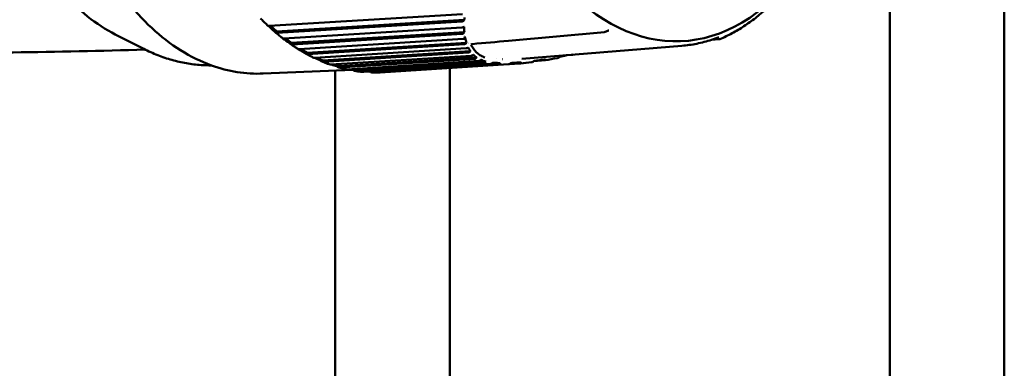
# Model space of a CAD drawing. Header units: millimetres. Extents: x 0 to 4878, y -120 to 1682.
# Tile 116 of 256: x 595 to 638, y 1310 to 1325. Entities that reach past the tile are written whole.
import ezdxf

# ---------------------------------------------------------------- set-up
doc = ezdxf.new("R2010")
doc.units = ezdxf.units.MM
doc.header["$LTSCALE"] = 2
doc.layers.add('Sichtbar (ISO)', color=7, linetype='Continuous', lineweight=50)

msp = doc.modelspace()

# ---------------------------------------------------------------- linework, layer by layer
at = {"layer": 'Sichtbar (ISO)'}
for p, q in [((638.0328, 1358.0516), (638.0328, 1284.2256)), ((633.0328, 1284.2256), (633.0328, 1328.7787)), ((605.8955, 1324.8144), (614.3488, 1325.3278)), ((605.9496, 1324.8176), (606.2209, 1324.575)), ((614.4206, 1325.073), (606.2209, 1324.575)), ((614.3224, 1325.0023), (606.2347, 1324.5111)), ((606.5357, 1324.2661), (614.3183, 1324.7463)), ((599.1611, 1324.4415), (600.4094, 1323.8082)), ((606.2209, 1324.575), (606.1216, 1324.5709)), ((606.5981, 1324.2699), (606.872, 1324.0683)), ((614.425, 1324.5343), (606.872, 1324.0683)), ((614.3354, 1324.4654), (606.8891, 1324.0059)), ((607.2014, 1323.7992), (614.3686, 1324.2474)), ((614.4611, 1324.2773), (614.461, 1324.2773)), ((614.4619, 1324.2774), (614.4617, 1324.2774)), ((620.5548, 1324.5456), (616.3542, 1324.1643)), ((620.6916, 1324.6026), (620.588, 1324.5547)), ((625.5707, 1324.2326), (625.2226, 1324.2052)), ((606.872, 1324.0683), (606.7726, 1324.0642)), ((607.2756, 1323.8039), (607.5461, 1323.6444)), ((614.512, 1324.0799), (607.5461, 1323.6444)), ((614.4305, 1324.0132), (607.5665, 1323.584)), ((607.8879, 1323.417), (614.5027, 1323.8352)), ((623.9316, 1323.9445), (616.9404, 1323.3808)), ((607.5461, 1323.6444), (607.4467, 1323.6403)), ((607.98, 1323.4228), (608.2387, 1323.3061)), ((614.6843, 1323.7136), (608.2387, 1323.3061)), ((614.6122, 1323.6496), (608.2622, 1323.2481)), ((608.5905, 1323.122), (614.7275, 1323.5132)), ((614.9556, 1323.439), (608.945, 1323.0558)), ((614.8927, 1323.3782), (608.9715, 1323.0006)), ((614.9026, 1323.7161), (614.9026, 1323.7161)), ((615.8109, 1323.3737), (615.8103, 1323.3737)), ((616.0999, 1323.3538), (616.0978, 1323.3537)), ((619.1174, 1323.5474), (618.8832, 1323.5323)), ((608.2387, 1323.3061), (608.1393, 1323.302)), ((608.7129, 1323.1298), (608.945, 1323.0558)), ((608.945, 1323.0558), (608.8456, 1323.0517)), ((609.3045, 1322.9161), (615.0632, 1323.2856)), ((609.4877, 1322.9279), (609.6603, 1322.8952)), ((615.3594, 1323.2608), (609.6603, 1322.8952)), ((615.3099, 1323.2037), (609.6896, 1322.8432)), ((610.025, 1322.801), (615.5728, 1323.1582)), ((615.9593, 1323.1341), (610.4115, 1322.7769)), ((610.7471, 1322.7772), (616.3536, 1323.1386)), ((613.7828, 1322.9729), (613.7828, 1287.2137)), ((615.1073, 1323.3286), (615.1069, 1323.3286)), ((615.1105, 1323.3271), (615.1101, 1323.3271)), ((615.9937, 1323.1868), (615.5878, 1323.1607)), ((616.8768, 1323.1725), (616.3569, 1323.1389)), ((617.9539, 1323.312), (617.4684, 1323.2808)), ((605.6331, 1322.7317), (609.5463, 1322.8938)), ((608.7828, 1287.2137), (608.7828, 1322.8622)), ((609.6603, 1322.8952), (609.5609, 1322.8911))]:
    msp.add_line(p, q, dxfattribs=at)
for centre, start, end in [((620.546, 1324.6454), 275.22043, 294.79692), ((625.5625, 1324.3326), 274.53553, 292.76051)]:
    msp.add_arc(centre, 0.1, start, end, dxfattribs=at)
for centre, major_axis, ratio, start_param, end_param in [((623.3773, 1336.7279), (0.521, -12.5815), 0.6504716, 2.6755025, 6.7512346), ((606.0342, 1324.7009), (-0.5429, 0.4824), 0.055177, 1.2643369, 1.7812272), ((606.6793, 1324.1761), (-0.5656, 0.4136), 0.0513334, 1.2762978, 1.7739747), ((616.3415, 1336.4365), (0.5172, -12.4893), 0.6504716, 5.9834405, 5.983446), ((620.546, 1324.6454), (0.0419, -0.0908), 0.1361199, 0.0000007, 0.0002227), ((607.3484, 1323.7332), (-0.5843, 0.3419), 0.0460837, 1.2973927, 1.7666679), ((615.6713, 1336.4088), (0.5172, -12.4893), 0.6504716, 6.0905145, 6.09052), ((614.747, 1323.9043), (-0.104, -0.1137), 0.6112212, 4.3292003, 4.3294187), ((615.5575, 1336.4041), (0.5234, -12.6392), 0.6504716, 6.126157, 6.1261712), ((608.0371, 1323.3754), (-0.5991, 0.2681), 0.0392415, 1.3290177, 1.7596816), ((608.7407, 1323.1051), (-0.6098, 0.1924), 0.0307459, 1.377446, 1.7535041), ((609.4542, 1322.9241), (-0.6163, 0.1156), 0.020731, 1.4791085, 1.7486841)]:
    msp.add_ellipse(centre, major_axis=major_axis, ratio=ratio, start_param=start_param, end_param=end_param, dxfattribs=at)
for points, knots in [([(604.5367, 1349.209), (603.618, 1349.171), (602.7092, 1348.9092), (600.9976, 1347.9655), (600.1961, 1347.2795), (598.7783, 1345.5482), (598.1643, 1344.4987), (597.1906, 1342.1459), (596.8318, 1340.8422), (596.4058, 1338.1147), (596.3385, 1336.6914), (596.5017, 1333.8685), (596.7321, 1332.4692), (597.468, 1329.8348), (597.9735, 1328.6001), (599.2112, 1326.42), (599.9431, 1325.475), (601.561, 1323.9755), (602.4464, 1323.4197), (604.1091, 1322.8211), (604.8741, 1322.7003), (605.6331, 1322.7317)], [4.7799625, 4.7799625, 4.7799625, 4.7799625, 5.0935584, 5.0935584, 5.4108132, 5.4108132, 5.7319747, 5.7319747, 6.0540001, 6.0540001, 6.3759144, 6.3759144, 6.6977438, 6.6977438, 7.0196847, 7.0196847, 7.3416854, 7.3416854, 7.6624696, 7.6624696, 7.9215552, 7.9215552, 7.9215552, 7.9215552]), ([(596.7757, 1326.3746), (597.1455, 1325.9421), (597.5384, 1325.5584), (598.3389, 1324.9166), (598.7446, 1324.6529), (599.1611, 1324.4415)], [-1.49394858, -1.49394858, -1.49394858, -1.49394858, -1.28343116, -1.28343116, -1.08407775, -1.08407775, -1.08407775, -1.08407775]), ([(627.7609, 1325.6868), (627.7186, 1325.6464), (627.676, 1325.6065), (627.4756, 1325.4227), (627.3146, 1325.2862), (626.9864, 1325.03), (626.8193, 1324.9104), (626.4796, 1324.6886), (626.3071, 1324.5863), (625.9574, 1324.3998), (625.7803, 1324.3155), (625.6012, 1324.2404)], [4.12479506, 4.12479506, 4.12479506, 4.12479506, 4.14277087, 4.14277087, 4.20897788, 4.20897788, 4.2751849, 4.2751849, 4.34139191, 4.34139191, 4.40759892, 4.40759892, 4.40759892, 4.40759892]), ([(605.513, 1325.14), (605.5344, 1325.1181), (605.5558, 1325.0963), (605.5989, 1325.0531), (605.6204, 1325.0316), (605.6637, 1324.9888), (605.6854, 1324.9676), (605.7289, 1324.9254), (605.7507, 1324.9045), (605.7944, 1324.8629), (605.8163, 1324.8422), (605.8383, 1324.8217)], [1.011697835, 1.011697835, 1.011697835, 1.011697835, 1.020340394, 1.020340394, 1.028982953, 1.028982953, 1.037625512, 1.037625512, 1.046268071, 1.046268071, 1.05491063, 1.05491063, 1.05491063, 1.05491063]), ([(614.4208, 1325.0732), (614.4222, 1325.0909), (614.4238, 1325.1086), (614.427, 1325.1441), (614.4286, 1325.1617), (614.4302, 1325.1794)], [0, 0, 0, 0, 0.012498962, 0.012498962, 0.024951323, 0.024951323, 0.024951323, 0.024951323]), ([(605.8955, 1324.8143), (605.8946, 1324.8143), (605.8937, 1324.8143), (605.8929, 1324.8142), (605.8761, 1324.8135), (605.8606, 1324.8143), (605.8455, 1324.8174), (605.8411, 1324.8194), (605.8385, 1324.8217)], [0.143052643, 0.143052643, 0.143052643, 0.143052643, 0.143393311, 0.143393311, 0.143393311, 0.150034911, 0.150034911, 0.154662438, 0.154662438, 0.154662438, 0.154662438]), ([(614.4131, 1324.7711), (614.4097, 1324.7693), (614.406, 1324.7675), (614.3978, 1324.764), (614.3935, 1324.7623), (614.3822, 1324.7583), (614.3752, 1324.7561), (614.3602, 1324.7523), (614.3528, 1324.7507), (614.3357, 1324.7478), (614.3265, 1324.7468), (614.3183, 1324.7463)], [0.000002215, 0.000002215, 0.000002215, 0.000002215, 0.001651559, 0.001651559, 0.003241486, 0.003241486, 0.005518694, 0.005518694, 0.007867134, 0.007867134, 0.011071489, 0.011071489, 0.011071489, 0.011071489]), ([(614.3224, 1325.0023), (614.3311, 1325.0028), (614.3396, 1325.005), (614.3569, 1325.0117), (614.3657, 1325.0168), (614.3918, 1325.0355), (614.4077, 1325.0532), (614.4208, 1325.0732)], [0.000001, 0.000001, 0.000001, 0.000001, 0.003421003, 0.003421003, 0.007406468, 0.007406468, 0.016081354, 0.016081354, 0.016081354, 0.016081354]), ([(614.4131, 1324.7711), (614.4151, 1324.7314), (614.4171, 1324.6916), (614.4212, 1324.6126), (614.4232, 1324.5734), (614.425, 1324.534)], [-0.062559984, -0.062559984, -0.062559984, -0.062559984, -0.031101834, -0.031101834, -0.000069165, -0.000069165, -0.000069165, -0.000069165]), ([(606.1216, 1324.5709), (606.1377, 1324.5526), (606.1586, 1324.5348), (606.1945, 1324.5157), (606.2153, 1324.5102), (606.2321, 1324.5109), (606.2329, 1324.511), (606.2338, 1324.511), (606.2347, 1324.5111)], [0.129222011, 0.129222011, 0.129222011, 0.129222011, 0.13675171, 0.13675171, 0.143393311, 0.143393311, 0.143393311, 0.143733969, 0.143733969, 0.143733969, 0.143733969]), ([(606.1463, 1324.5463), (606.1683, 1324.5275), (606.1904, 1324.5088), (606.2346, 1324.4717), (606.2568, 1324.4533), (606.3013, 1324.4168), (606.3235, 1324.3986), (606.3682, 1324.3627), (606.3906, 1324.3448), (606.4354, 1324.3094), (606.4579, 1324.2918), (606.4804, 1324.2744)], [1.09481552, 1.09481552, 1.09481552, 1.09481552, 1.103279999, 1.103279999, 1.111744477, 1.111744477, 1.120208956, 1.120208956, 1.128673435, 1.128673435, 1.137137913, 1.137137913, 1.137137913, 1.137137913]), ([(606.5357, 1324.2661), (606.5349, 1324.266), (606.534, 1324.266), (606.5331, 1324.266), (606.5163, 1324.2653), (606.5007, 1324.2666), (606.4871, 1324.2705), (606.4834, 1324.2723), (606.4806, 1324.2745)], [0.143052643, 0.143052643, 0.143052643, 0.143052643, 0.143393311, 0.143393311, 0.143393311, 0.150034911, 0.150034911, 0.153426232, 0.153426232, 0.153426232, 0.153426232]), ([(614.3354, 1324.4654), (614.3439, 1324.4659), (614.352, 1324.468), (614.3683, 1324.4746), (614.3765, 1324.4796), (614.4003, 1324.4979), (614.4142, 1324.5149), (614.425, 1324.534)], [0.000001, 0.000001, 0.000001, 0.000001, 0.003329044, 0.003329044, 0.007171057, 0.007171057, 0.01548845, 0.01548845, 0.01548845, 0.01548845]), ([(614.4613, 1324.2772), (614.4578, 1324.2749), (614.454, 1324.2726), (614.4458, 1324.2682), (614.4413, 1324.2661), (614.4298, 1324.2611), (614.4227, 1324.2584), (614.4075, 1324.2538), (614.4, 1324.2519), (614.384, 1324.2488), (614.3759, 1324.2479), (614.3686, 1324.2474)], [0.000050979, 0.000050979, 0.000050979, 0.000050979, 0.001695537, 0.001695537, 0.00333713, 0.00333713, 0.005679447, 0.005679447, 0.008091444, 0.008091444, 0.010966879, 0.010966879, 0.010966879, 0.010966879]), ([(614.512, 1324.0799), (614.5035, 1324.1131), (614.495, 1324.1462), (614.4783, 1324.212), (614.4701, 1324.2447), (614.4614, 1324.2773)], [0.000014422, 0.000014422, 0.000014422, 0.000014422, 0.030355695, 0.030355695, 0.060380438, 0.060380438, 0.060380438, 0.060380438]), ([(620.747, 1324.6199), (620.7433, 1324.6195), (620.7388, 1324.6188), (620.729, 1324.6165), (620.7236, 1324.615), (620.7094, 1324.6103), (620.7004, 1324.6067), (620.6916, 1324.6026)], [0, 0, 0, 0, 0.0017278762, 0.0017278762, 0.0036032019, 0.0036032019, 0.0065659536, 0.0065659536, 0.0065659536, 0.0065659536]), ([(625.5505, 1324.3232), (625.445, 1324.2817), (625.3389, 1324.2434), (625.1256, 1324.1734), (625.0184, 1324.1415), (624.8031, 1324.0844), (624.6949, 1324.0591), (624.4779, 1324.0151), (624.369, 1323.9963), (624.1507, 1323.9655), (624.0413, 1323.9533), (623.9316, 1323.9445)], [4.42338192, 4.42338192, 4.42338192, 4.42338192, 4.46258453, 4.46258453, 4.50178713, 4.50178713, 4.54098974, 4.54098974, 4.58019235, 4.58019235, 4.61939495, 4.61939495, 4.61939495, 4.61939495]), ([(600.4094, 1323.8082), (600.6088, 1323.707), (600.8113, 1323.6159), (601.2217, 1323.4546), (601.4295, 1323.3845), (601.849, 1323.2661), (602.0608, 1323.2179), (602.4868, 1323.144), (602.701, 1323.1184), (603.0632, 1323.0945), (603.211, 1323.0902), (603.3586, 1323.0913)], [1.28872408, 1.28872408, 1.28872408, 1.28872408, 1.35865324, 1.35865324, 1.4285824, 1.4285824, 1.49851156, 1.49851156, 1.56844072, 1.56844072, 1.61651309, 1.61651309, 1.61651309, 1.61651309]), ([(606.7726, 1324.0642), (606.7897, 1324.0464), (606.8116, 1324.029), (606.8486, 1324.0104), (606.8697, 1324.0051), (606.8865, 1324.0058), (606.8873, 1324.0058), (606.8882, 1324.0059), (606.889, 1324.0059)], [0.129222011, 0.129222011, 0.129222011, 0.129222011, 0.13675171, 0.13675171, 0.143393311, 0.143393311, 0.143393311, 0.143733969, 0.143733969, 0.143733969, 0.143733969]), ([(606.8093, 1324.0323), (606.8317, 1324.0166), (606.8542, 1324.001), (606.8993, 1323.9702), (606.9219, 1323.9549), (606.9672, 1323.9246), (606.9899, 1323.9096), (607.0353, 1323.8798), (607.0581, 1323.8651), (607.1037, 1323.8359), (607.1265, 1323.8215), (607.1494, 1323.8072)], [1.177942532, 1.177942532, 1.177942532, 1.177942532, 1.186227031, 1.186227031, 1.194511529, 1.194511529, 1.202796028, 1.202796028, 1.211080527, 1.211080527, 1.219365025, 1.219365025, 1.219365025, 1.219365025]), ([(607.2014, 1323.7992), (607.2005, 1323.7992), (607.1996, 1323.7991), (607.1988, 1323.7991), (607.182, 1323.7984), (607.1662, 1323.8002), (607.1542, 1323.8046), (607.1517, 1323.8058), (607.1495, 1323.8072)], [0.1430526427, 0.1430526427, 0.1430526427, 0.1430526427, 0.1433933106, 0.1433933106, 0.1433933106, 0.1500349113, 0.1500349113, 0.152052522, 0.152052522, 0.152052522, 0.152052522]), ([(614.4305, 1324.0132), (614.438, 1324.0137), (614.4452, 1324.0155), (614.4595, 1324.0211), (614.4665, 1324.0253), (614.4867, 1324.0407), (614.4982, 1324.0551), (614.5071, 1324.0712)], [0.000001, 0.000001, 0.000001, 0.000001, 0.002978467, 0.002978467, 0.006363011, 0.006363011, 0.013664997, 0.013664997, 0.013664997, 0.013664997]), ([(614.5858, 1323.8643), (614.5802, 1323.8604), (614.5738, 1323.8567), (614.5597, 1323.8497), (614.5524, 1323.8465), (614.5375, 1323.8414), (614.5302, 1323.8394), (614.5159, 1323.8365), (614.509, 1323.8356), (614.5027, 1323.8352)], [0.0000143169, 0.0000143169, 0.0000143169, 0.0000143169, 0.0024538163, 0.0024538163, 0.0048785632, 0.0048785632, 0.0072248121, 0.0072248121, 0.0097211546, 0.0097211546, 0.0097211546, 0.0097211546]), ([(614.512, 1324.0799), (614.5112, 1324.0784), (614.5104, 1324.077), (614.5087, 1324.074), (614.5079, 1324.0726), (614.5071, 1324.0712)], [-0.0013472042, -0.0013472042, -0.0013472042, -0.0013472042, -0.0006727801, -0.0006727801, -0.0000060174, -0.0000060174, -0.0000060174, -0.0000060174]), ([(614.5943, 1323.8701), (614.5929, 1323.8691), (614.5914, 1323.8682), (614.5886, 1323.8663), (614.5872, 1323.8653), (614.5859, 1323.8644)], [0.0000263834, 0.0000263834, 0.0000263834, 0.0000263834, 0.0006322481, 0.0006322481, 0.001224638, 0.001224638, 0.001224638, 0.001224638]), ([(614.6843, 1323.7136), (614.6689, 1323.7397), (614.6538, 1323.7658), (614.6238, 1323.818), (614.609, 1323.8441), (614.5943, 1323.8701)], [0, 0, 0, 0, 0.029069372, 0.029069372, 0.05808792, 0.05808792, 0.05808792, 0.05808792]), ([(614.9629, 1323.6512), (614.9197, 1323.6938), (614.8794, 1323.742), (614.8402, 1323.7945), (614.7956, 1323.8542), (614.7526, 1323.9194), (614.713, 1323.9924)], [0.86579589, 0.86579589, 0.86579589, 0.86579589, 0.92857143, 0.92857143, 0.92857143, 0.99992546, 0.99992546, 0.99992546, 0.99992546]), ([(607.4467, 1323.6403), (607.4648, 1323.623), (607.4876, 1323.6062), (607.5256, 1323.5883), (607.547, 1323.5832), (607.5638, 1323.5838), (607.5647, 1323.5839), (607.5656, 1323.5839), (607.5664, 1323.584)], [0.129222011, 0.129222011, 0.129222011, 0.129222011, 0.13675171, 0.13675171, 0.143393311, 0.143393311, 0.143393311, 0.143733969, 0.143733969, 0.143733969, 0.143733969]), ([(607.4975, 1323.602), (607.5202, 1323.5894), (607.543, 1323.5769), (607.5886, 1323.5523), (607.6115, 1323.5401), (607.6572, 1323.516), (607.6801, 1323.5041), (607.726, 1323.4806), (607.749, 1323.469), (607.795, 1323.446), (607.818, 1323.4346), (607.841, 1323.4234)], [1.261059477, 1.261059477, 1.261059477, 1.261059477, 1.269170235, 1.269170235, 1.277280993, 1.277280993, 1.285391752, 1.285391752, 1.29350251, 1.29350251, 1.301613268, 1.301613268, 1.301613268, 1.301613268]), ([(607.8879, 1323.417), (607.887, 1323.4169), (607.8861, 1323.4169), (607.8853, 1323.4169), (607.8685, 1323.4162), (607.8525, 1323.4184), (607.8424, 1323.4228), (607.8417, 1323.4231), (607.8411, 1323.4234)], [0.1430526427, 0.1430526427, 0.1430526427, 0.1430526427, 0.1433933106, 0.1433933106, 0.1433933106, 0.1500349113, 0.1500349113, 0.1505115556, 0.1505115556, 0.1505115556, 0.1505115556]), ([(614.6122, 1323.6496), (614.6191, 1323.65), (614.6255, 1323.6516), (614.6381, 1323.6565), (614.6442, 1323.6601), (614.6615, 1323.6736), (614.671, 1323.6861), (614.6778, 1323.7005)], [0.000000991, 0.000000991, 0.000000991, 0.000000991, 0.002703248, 0.002703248, 0.005729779, 0.005729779, 0.012285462, 0.012285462, 0.012285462, 0.012285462]), ([(614.6843, 1323.7136), (614.6832, 1323.7114), (614.6822, 1323.7093), (614.68, 1323.7049), (614.6788, 1323.7027), (614.6778, 1323.7005)], [-0.0020860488, -0.0020860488, -0.0020860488, -0.0020860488, -0.0010811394, -0.0010811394, -0.0000268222, -0.0000268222, -0.0000268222, -0.0000268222]), ([(614.8048, 1323.5434), (614.7993, 1323.5392), (614.7932, 1323.5352), (614.7799, 1323.528), (614.773, 1323.5247), (614.7593, 1323.5195), (614.7527, 1323.5175), (614.7396, 1323.5145), (614.7333, 1323.5136), (614.7275, 1323.5132)], [0.0000178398, 0.0000178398, 0.0000178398, 0.0000178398, 0.002321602, 0.002321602, 0.0046135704, 0.0046135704, 0.0068013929, 0.0068013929, 0.0090947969, 0.0090947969, 0.0090947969, 0.0090947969]), ([(614.8181, 1323.5529), (614.8159, 1323.5513), (614.8137, 1323.5497), (614.8093, 1323.5466), (614.8071, 1323.545), (614.8049, 1323.5435)], [0.0000357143, 0.0000357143, 0.0000357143, 0.0000357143, 0.0009323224, 0.0009323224, 0.0018274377, 0.0018274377, 0.0018274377, 0.0018274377]), ([(614.9556, 1323.439), (614.932, 1323.458), (614.9088, 1323.4769), (614.863, 1323.5148), (614.8404, 1323.5339), (614.8181, 1323.5529)], [0.0000041, 0.0000041, 0.0000041, 0.0000041, 0.027638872, 0.027638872, 0.055509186, 0.055509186, 0.055509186, 0.055509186]), ([(614.8927, 1323.3782), (614.8988, 1323.3786), (614.9045, 1323.3799), (614.9154, 1323.3841), (614.9205, 1323.3872), (614.9345, 1323.3983), (614.9423, 1323.4087), (614.9479, 1323.4215)], [0.000001, 0.000001, 0.000001, 0.000001, 0.002414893, 0.002414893, 0.005070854, 0.005070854, 0.01053238, 0.01053238, 0.01053238, 0.01053238]), ([(614.9556, 1323.439), (614.9543, 1323.4361), (614.9531, 1323.4332), (614.9505, 1323.4274), (614.9492, 1323.4244), (614.9479, 1323.4215)], [-0.002822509, -0.002822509, -0.002822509, -0.002822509, -0.0014111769, -0.0014111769, -0.0000020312, -0.0000020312, -0.0000020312, -0.0000020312]), ([(615.3256, 1323.4363), (615.2615, 1323.4579), (615.2001, 1323.4835), (615.1425, 1323.5158), (615.1167, 1323.5303), (615.0916, 1323.5461), (615.0673, 1323.5633), (615.0374, 1323.5846), (615.0085, 1323.6081), (614.9809, 1323.6339), (614.9748, 1323.6396), (614.9688, 1323.6453), (614.9629, 1323.6512)], [0.71428571, 0.71428571, 0.71428571, 0.71428571, 0.78571429, 0.78571429, 0.78571429, 0.81771181, 0.81771181, 0.81771181, 0.85714286, 0.85714286, 0.85714286, 0.86579589, 0.86579589, 0.86579589, 0.86579589]), ([(617.9742, 1323.3561), (617.8896, 1323.3437), (617.805, 1323.3314), (617.6371, 1323.3067), (617.5536, 1323.2945), (617.4703, 1323.2822)], [0.000038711, 0.000038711, 0.000038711, 0.000038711, 0.027918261, 0.027918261, 0.055542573, 0.055542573, 0.055542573, 0.055542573]), ([(617.9742, 1323.3561), (617.975, 1323.3543), (617.9758, 1323.3525), (617.9774, 1323.349), (617.9783, 1323.3472), (617.9793, 1323.3455)], [-0.0018210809, -0.0018210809, -0.0018210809, -0.0018210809, -0.0009254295, -0.0009254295, -0.0000179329, -0.0000179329, -0.0000179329, -0.0000179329]), ([(618.5792, 1323.4572), (618.5623, 1323.4435), (618.5441, 1323.4315), (618.5177, 1323.4186), (618.5093, 1323.4151), (618.4974, 1323.4115), (618.4938, 1323.4105), (618.4902, 1323.4098)], [0.000026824, 0.000026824, 0.000026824, 0.000026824, 0.006628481, 0.006628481, 0.00968455, 0.00968455, 0.011044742, 0.011044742, 0.011044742, 0.011044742]), ([(618.5792, 1323.4572), (618.5819, 1323.4593), (618.5846, 1323.4614), (618.59, 1323.4656), (618.5926, 1323.4677), (618.5951, 1323.4697)], [-0.0021417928, -0.0021417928, -0.0021417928, -0.0021417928, -0.0010884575, -0.0010884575, -0.0000828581, -0.0000828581, -0.0000828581, -0.0000828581]), ([(618.9204, 1323.5404), (618.9016, 1323.5363), (618.8829, 1323.5323), (618.7745, 1323.5087), (618.6848, 1323.4892), (618.5952, 1323.4697)], [0.023094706, 0.023094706, 0.023094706, 0.023094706, 0.029143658, 0.029143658, 0.058120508, 0.058120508, 0.058120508, 0.058120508]), ([(619.1174, 1323.5474), (619.1238, 1323.5478), (619.1296, 1323.5488), (619.1389, 1323.5522), (619.1423, 1323.5546), (619.1444, 1323.558), (619.1445, 1323.5582), (619.1447, 1323.5585)], [0.0000009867, 0.0000009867, 0.0000009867, 0.0000009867, 0.0025393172, 0.0025393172, 0.0050238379, 0.0050238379, 0.0052151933, 0.0052151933, 0.0052151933, 0.0052151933]), ([(608.1393, 1323.302), (608.1583, 1323.2855), (608.182, 1323.2694), (608.2211, 1323.2522), (608.2428, 1323.2473), (608.2596, 1323.248), (608.2604, 1323.248), (608.2613, 1323.2481), (608.2622, 1323.2481)], [0.129222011, 0.129222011, 0.129222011, 0.129222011, 0.13675171, 0.13675171, 0.143393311, 0.143393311, 0.143393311, 0.143733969, 0.143733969, 0.143733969, 0.143733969]), ([(608.206, 1323.2588), (608.2289, 1323.2493), (608.2518, 1323.2399), (608.2977, 1323.2214), (608.3207, 1323.2123), (608.3666, 1323.1943), (608.3896, 1323.1855), (608.4357, 1323.1681), (608.4587, 1323.1595), (608.5049, 1323.1426), (608.528, 1323.1343), (608.5511, 1323.1262)], [1.344141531, 1.344141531, 1.344141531, 1.344141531, 1.35209496, 1.35209496, 1.360048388, 1.360048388, 1.368001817, 1.368001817, 1.375955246, 1.375955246, 1.383908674, 1.383908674, 1.383908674, 1.383908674]), ([(608.5905, 1323.1219), (608.5897, 1323.1219), (608.5888, 1323.1219), (608.5879, 1323.1218), (608.5742, 1323.1212), (608.5609, 1323.123), (608.5512, 1323.1262)], [0.1430526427, 0.1430526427, 0.1430526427, 0.1430526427, 0.1433933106, 0.1433933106, 0.1433933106, 0.1488263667, 0.1488263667, 0.1488263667, 0.1488263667]), ([(608.8456, 1323.0517), (608.8655, 1323.036), (608.8901, 1323.0207), (608.9301, 1323.0044), (608.9521, 1322.9998), (608.9689, 1323.0005), (608.9698, 1323.0005), (608.9706, 1323.0006), (608.9715, 1323.0006)], [0.129222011, 0.129222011, 0.129222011, 0.129222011, 0.13675171, 0.13675171, 0.143393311, 0.143393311, 0.143393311, 0.143733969, 0.143733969, 0.143733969, 0.143733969]), ([(608.9298, 1323.0056), (608.9527, 1322.9991), (608.9757, 1322.9927), (609.0216, 1322.9802), (609.0446, 1322.9741), (609.0906, 1322.9622), (609.1136, 1322.9563), (609.1596, 1322.9449), (609.1826, 1322.9394), (609.2287, 1322.9285), (609.2518, 1322.9232), (609.2748, 1322.9181)], [1.427160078, 1.427160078, 1.427160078, 1.427160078, 1.434984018, 1.434984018, 1.442807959, 1.442807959, 1.450631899, 1.450631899, 1.458455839, 1.458455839, 1.466279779, 1.466279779, 1.466279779, 1.466279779]), ([(615.1348, 1323.3158), (615.1295, 1323.3114), (615.1236, 1323.3074), (615.1111, 1323.3001), (615.1047, 1323.2969), (615.092, 1323.2917), (615.086, 1323.2897), (615.0741, 1323.2868), (615.0685, 1323.2859), (615.0632, 1323.2856)], [0.0000454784, 0.0000454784, 0.0000454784, 0.0000454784, 0.0022120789, 0.0022120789, 0.0043931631, 0.0043931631, 0.0064253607, 0.0064253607, 0.0085086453, 0.0085086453, 0.0085086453, 0.0085086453]), ([(615.1533, 1323.3298), (615.1494, 1323.3269), (615.1455, 1323.324), (615.1393, 1323.3193), (615.1369, 1323.3175), (615.1348, 1323.3158)], [0.0001086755, 0.0001086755, 0.0001086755, 0.0001086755, 0.0016287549, 0.0016287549, 0.0025473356, 0.0025473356, 0.0025473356, 0.0025473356]), ([(615.3594, 1323.2608), (615.3228, 1323.272), (615.2878, 1323.2834), (615.2192, 1323.3064), (615.1857, 1323.3181), (615.1533, 1323.3298)], [0.000016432, 0.000016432, 0.000016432, 0.000016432, 0.025770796, 0.025770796, 0.052376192, 0.052376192, 0.052376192, 0.052376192]), ([(615.3099, 1323.2037), (615.3152, 1323.2041), (615.3201, 1323.2051), (615.3291, 1323.2087), (615.3333, 1323.2112), (615.3443, 1323.2204), (615.3498, 1323.2291), (615.3531, 1323.2401)], [0.000001, 0.000001, 0.000001, 0.000001, 0.0020890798, 0.0020890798, 0.0043222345, 0.0043222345, 0.0089410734, 0.0089410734, 0.0089410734, 0.0089410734]), ([(615.3531, 1323.2401), (615.354, 1323.2437), (615.3551, 1323.2472), (615.3572, 1323.254), (615.3583, 1323.2574), (615.3594, 1323.2608)], [0.0000236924, 0.0000236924, 0.0000236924, 0.0000236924, 0.0017144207, 0.0017144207, 0.0033631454, 0.0033631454, 0.0033631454, 0.0033631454]), ([(615.6417, 1323.1879), (615.636, 1323.1837), (615.63, 1323.1798), (615.6179, 1323.1727), (615.6117, 1323.1695), (615.5998, 1323.1643), (615.594, 1323.1623), (615.583, 1323.1594), (615.5777, 1323.1585), (615.5728, 1323.1582)], [0.0000178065, 0.0000178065, 0.0000178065, 0.0000178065, 0.0021482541, 0.0021482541, 0.0042475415, 0.0042475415, 0.0062181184, 0.0062181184, 0.008155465, 0.008155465, 0.008155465, 0.008155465]), ([(615.6681, 1323.2071), (615.6637, 1323.2039), (615.6593, 1323.2007), (615.6505, 1323.1943), (615.6462, 1323.1911), (615.6418, 1323.1879)], [0.0000024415, 0.0000024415, 0.0000024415, 0.0000024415, 0.0016470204, 0.0016470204, 0.0032750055, 0.0032750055, 0.0032750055, 0.0032750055]), ([(615.9937, 1323.1868), (615.9354, 1323.1899), (615.8789, 1323.1932), (615.7702, 1323.1999), (615.7182, 1323.2035), (615.6681, 1323.2071)], [0.0000105, 0.0000105, 0.0000105, 0.0000105, 0.025036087, 0.025036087, 0.05006168, 0.05006168, 0.05006168, 0.05006168]), ([(615.9593, 1323.1341), (615.9642, 1323.1344), (615.9686, 1323.1353), (615.9765, 1323.1385), (615.9799, 1323.1406), (615.9856, 1323.1462), (615.9878, 1323.1496), (615.991, 1323.1573), (615.9919, 1323.1616), (615.9922, 1323.1661)], [0.000001, 0.000001, 0.000001, 0.000001, 0.0019353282, 0.0019353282, 0.0039028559, 0.0039028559, 0.0059989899, 0.0059989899, 0.0081364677, 0.0081364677, 0.0081364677, 0.0081364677]), ([(615.9922, 1323.1661), (615.9925, 1323.1695), (615.9927, 1323.1729), (615.9932, 1323.1798), (615.9934, 1323.1833), (615.9937, 1323.1868)], [0.0000075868, 0.0000075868, 0.0000075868, 0.0000075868, 0.0016355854, 0.0016355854, 0.0032801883, 0.0032801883, 0.0032801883, 0.0032801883]), ([(616.4312, 1323.1729), (616.4169, 1323.1626), (616.4028, 1323.1544), (616.383, 1323.1457), (616.3766, 1323.1434), (616.3645, 1323.14), (616.3589, 1323.139), (616.3536, 1323.1386)], [0.000024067, 0.000024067, 0.000024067, 0.000024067, 0.005316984, 0.005316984, 0.007886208, 0.007886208, 0.010288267, 0.010288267, 0.010288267, 0.010288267]), ([(616.4584, 1323.1922), (616.4539, 1323.1891), (616.4495, 1323.1859), (616.4404, 1323.1795), (616.4358, 1323.1762), (616.4312, 1323.1729)], [0.0000786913, 0.0000786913, 0.0000786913, 0.0000786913, 0.0017274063, 0.0017274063, 0.0034181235, 0.0034181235, 0.0034181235, 0.0034181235]), ([(616.901, 1323.2208), (616.8248, 1323.2159), (616.749, 1323.211), (616.6014, 1323.2015), (616.5294, 1323.1968), (616.4584, 1323.1922)], [0.000097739, 0.000097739, 0.000097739, 0.000097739, 0.026669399, 0.026669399, 0.052448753, 0.052448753, 0.052448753, 0.052448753]), ([(616.8768, 1323.1725), (616.8821, 1323.1728), (616.887, 1323.1738), (616.8952, 1323.177), (616.8985, 1323.1793), (616.9035, 1323.185), (616.905, 1323.1885), (616.9064, 1323.1964), (616.9061, 1323.2007), (616.9049, 1323.2056)], [0.000001, 0.000001, 0.000001, 0.000001, 0.00212072, 0.00212072, 0.0041883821, 0.0041883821, 0.006331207, 0.006331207, 0.0084592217, 0.0084592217, 0.0084592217, 0.0084592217]), ([(616.901, 1323.2208), (616.9016, 1323.2183), (616.9021, 1323.2158), (616.9032, 1323.2106), (616.9037, 1323.208), (616.9049, 1323.2056)], [-0.0024838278, -0.0024838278, -0.0024838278, -0.0024838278, -0.0012875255, -0.0012875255, -0.000044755, -0.000044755, -0.000044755, -0.000044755]), ([(617.4477, 1323.2656), (617.4312, 1323.2535), (617.4148, 1323.2436), (617.3919, 1323.2331), (617.3844, 1323.2301), (617.372, 1323.2265), (617.367, 1323.2254), (617.3622, 1323.2248)], [0.000004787, 0.000004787, 0.000004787, 0.000004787, 0.006203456, 0.006203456, 0.009226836, 0.009226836, 0.011335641, 0.011335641, 0.011335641, 0.011335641]), ([(617.4478, 1323.2656), (617.4515, 1323.2684), (617.4553, 1323.2711), (617.4628, 1323.2767), (617.4666, 1323.2794), (617.4703, 1323.2822)], [-0.0028207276, -0.0028207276, -0.0028207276, -0.0028207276, -0.0014120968, -0.0014120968, -0.0000002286, -0.0000002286, -0.0000002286, -0.0000002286]), ([(617.9539, 1323.312), (617.9599, 1323.3124), (617.9653, 1323.3134), (617.974, 1323.3169), (617.9774, 1323.3192), (617.9817, 1323.3252), (617.9828, 1323.3287), (617.9826, 1323.3366), (617.9814, 1323.3408), (617.9793, 1323.3455)], [0.000001, 0.000001, 0.000001, 0.000001, 0.0023680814, 0.0023680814, 0.0046250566, 0.0046250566, 0.006846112, 0.006846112, 0.009079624, 0.009079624, 0.009079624, 0.009079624]), ([(609.3045, 1322.9161), (609.3037, 1322.9161), (609.3028, 1322.916), (609.3019, 1322.916), (609.2925, 1322.9156), (609.2832, 1322.9165), (609.275, 1322.9182)], [0.1430526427, 0.1430526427, 0.1430526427, 0.1430526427, 0.1433933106, 0.1433933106, 0.1433933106, 0.1471341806, 0.1471341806, 0.1471341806, 0.1471341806]), ([(609.5609, 1322.8911), (609.5816, 1322.8763), (609.607, 1322.8619), (609.6479, 1322.8466), (609.6702, 1322.8424), (609.687, 1322.843), (609.6878, 1322.8431), (609.6887, 1322.8431), (609.6896, 1322.8432)], [0.129222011, 0.129222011, 0.129222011, 0.129222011, 0.13675171, 0.13675171, 0.143393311, 0.143393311, 0.143393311, 0.143733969, 0.143733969, 0.143733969, 0.143733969]), ([(609.6633, 1322.8445), (609.6862, 1322.8409), (609.7091, 1322.8375), (609.7549, 1322.8309), (609.7779, 1322.8278), (609.8237, 1322.8217), (609.8467, 1322.8188), (609.8926, 1322.8133), (609.9155, 1322.8107), (609.9614, 1322.8058), (609.9844, 1322.8034), (610.0073, 1322.8012)], [1.510086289, 1.510086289, 1.510086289, 1.510086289, 1.517819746, 1.517819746, 1.525553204, 1.525553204, 1.533286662, 1.533286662, 1.54102012, 1.54102012, 1.548753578, 1.548753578, 1.548753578, 1.548753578]), ([(610.025, 1322.801), (610.0242, 1322.8009), (610.0233, 1322.8009), (610.0224, 1322.8008), (610.0173, 1322.8006), (610.0123, 1322.8008), (610.0074, 1322.8013)], [0.1430526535, 0.1430526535, 0.1430526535, 0.1430526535, 0.1433933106, 0.1433933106, 0.1433933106, 0.1453964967, 0.1453964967, 0.1453964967, 0.1453964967]), ([(610.2857, 1322.8178), (610.3061, 1322.8053), (610.3297, 1322.7935), (610.3696, 1322.78), (610.3921, 1322.776), (610.4089, 1322.7767), (610.4098, 1322.7768), (610.4106, 1322.7768), (610.4115, 1322.7769)], [0.129856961, 0.129856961, 0.129856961, 0.129856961, 0.13675171, 0.13675171, 0.143393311, 0.143393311, 0.143393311, 0.143733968, 0.143733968, 0.143733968, 0.143733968]), ([(610.4007, 1322.7767), (610.4235, 1322.776), (610.4464, 1322.7755), (610.4921, 1322.7748), (610.5149, 1322.7745), (610.5606, 1322.7743), (610.5834, 1322.7743), (610.6291, 1322.7746), (610.6519, 1322.7749), (610.6976, 1322.7758), (610.7204, 1322.7764), (610.7432, 1322.7771)], [1.592896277, 1.592896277, 1.592896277, 1.592896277, 1.600587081, 1.600587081, 1.608277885, 1.608277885, 1.615968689, 1.615968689, 1.623659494, 1.623659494, 1.631350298, 1.631350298, 1.631350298, 1.631350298]), ([(610.7471, 1322.7772), (610.7462, 1322.7772), (610.7453, 1322.7771), (610.7445, 1322.7771), (610.744, 1322.7771), (610.7436, 1322.7771), (610.7432, 1322.7771)], [0.14305264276, 0.14305264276, 0.14305264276, 0.14305264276, 0.14339331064, 0.14339331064, 0.14339331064, 0.14355658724, 0.14355658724, 0.14355658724, 0.14355658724])]:
    msp.add_open_spline(points, degree=3, knots=knots, dxfattribs=at)
for points in [[(614.4614, 1324.2773), (614.4542, 1324.3018), (614.4483, 1324.3276), (614.4437, 1324.3551)], [(620.5552, 1324.5455), (620.5551, 1324.5455), (620.5549, 1324.5455), (620.5548, 1324.5455)], [(620.7471, 1324.6197), (620.7473, 1324.6197), (620.7476, 1324.6198), (620.7479, 1324.6198)], [(625.5509, 1324.3233), (625.5509, 1324.3233), (625.5508, 1324.3233), (625.5504, 1324.3232)], [(614.7255, 1324.0084), (614.7241, 1324.0076), (614.7228, 1324.0067), (614.7214, 1324.0058)], [(614.7466, 1324.0163), (614.7387, 1324.0148), (614.7311, 1324.0118), (614.7255, 1324.0084)], [(614.7743, 1324.0202), (614.7665, 1324.0194), (614.757, 1324.0182), (614.7466, 1324.0163)], [(616.3498, 1324.1641), (615.8232, 1324.1166), (615.2975, 1324.0687), (614.7741, 1324.0202)], [(600.466, 1323.7798), (596.6204, 1323.6596), (592.7647, 1323.6151), (588.929, 1323.6475)], [(618.4902, 1323.4098), (618.313, 1323.3745), (618.1363, 1323.3421), (617.9608, 1323.3128)], [(619.1818, 1323.5615), (619.1643, 1323.5573), (619.1467, 1323.5531), (619.1292, 1323.549)], [(617.3622, 1323.2248), (617.1987, 1323.2042), (617.0369, 1323.1867), (616.8783, 1323.1726)]]:
    msp.add_open_spline(points, degree=3, dxfattribs=at)

doc.saveas('drawing.dxf')
